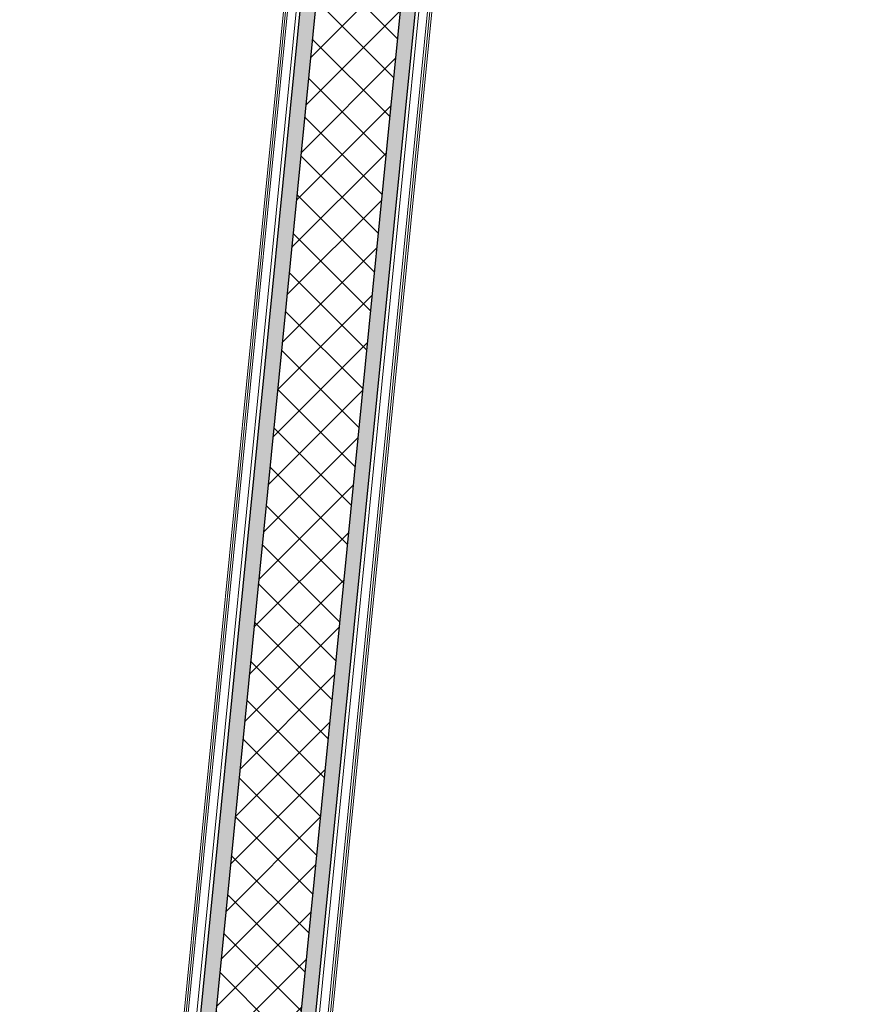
# Model space of a CAD drawing. Header units: millimetres. Extents: x -24070 to 30874, y -36590 to 4541.
# Tile 17 of 86: x -9035 to -8328, y -28139 to -27324. Entities that reach past the tile are written whole.
import ezdxf

# ---------------------------------------------------------------- set-up
doc = ezdxf.new("R2010")
doc.units = ezdxf.units.MM
for name, color, linetype, lineweight in [('A-FLOR-HRAL', 7, 'Continuous', 18), ('A-WALL', 7, 'Continuous', 25), ('A-WALL-PATT', 7, 'Continuous', 25), ('BATIEMENT', 7, 'Continuous', 18)]:
    doc.layers.add(name, color=color, linetype=linetype, lineweight=lineweight)

# ---------------------------------------------------------------- blocks, each defined once
blk = doc.blocks.new('Garde-corps - Garde-corps-510088-2021_015_1111_DCE_1_50_N0 FINI_PLB_EG')
at = {"layer": 'A-FLOR-HRAL'}
for p, q in [((-8857.52, -28949.5), (-8378.86, -24123.68)), ((-8855.88, -28949.66), (-8377.21, -24123.84)), ((-8866.35, -28948.62), (-8389.9, -24145.19)), ((-8859.26, -28949.33), (-8382.75, -24145.23))]:
    blk.add_line(p, q, dxfattribs=at)
blk = doc.blocks.new('Garde-corps - Garde-corps-510192-2021_015_1111_DCE_1_50_N0 FINI_PLB_EG')
at = {"layer": 'A-FLOR-HRAL'}
for p, q in [((-8498.66, -24111.79), (-8977.32, -28937.62)), ((-8497.01, -24111.96), (-8975.68, -28937.78)), ((-8497.43, -24133.86), (-8973.94, -28937.95)), ((-8490.41, -24135.22), (-8966.85, -28938.66))]:
    blk.add_line(p, q, dxfattribs=at)
blk = doc.blocks.new('B02_ARC_rvt-1-2021_015_1111_DCE_1_50_N0 FINI_PLB_EG')
at = {"layer": 'A-WALL-PATT', "lineweight": 5, "true_color": 0xdadada}
blk.add_hatch(color=254, dxfattribs=at).paths.add_polyline_path([(-9022.35, -29655.21), (-8409.89, -23480.5), (-8422.33, -23479.27), (-9034.79, -29653.99), (-9028.57, -29654.6)])
at = {"layer": 'A-WALL-PATT', "lineweight": 18}
h = blk.add_hatch(dxfattribs=at)
h.set_pattern_fill('FP_1', color=256, style=0, pattern_type=2)
h.set_pattern_definition([(45, (0, 0), (-17.67767, 17.67767), []), (135, (0, 0), (-17.67767, -17.67767), [])])
h.paths.add_polyline_path([(-8955.16, -29686.99), (-8340.23, -23487.41), (-8409.89, -23480.5), (-9024.82, -29680.09), (-8989.99, -29683.53)])
at = {"layer": 'A-WALL-PATT', "true_color": 0xdadada}
blk.add_hatch(color=254, dxfattribs=at).paths.add_polyline_path([(-8940.25, -29663.34), (-8327.93, -23488.63), (-8340.23, -23487.41), (-8952.69, -29662.11), (-8946.47, -29662.73)])
at = {"layer": 'A-WALL'}
for p, q in [((-8409.89, -23480.5), (-9022.35, -29655.21)), ((-8340.23, -23487.41), (-8952.69, -29662.11))]:
    blk.add_line(p, q, dxfattribs=at)
at = {"layer": 'BATIEMENT', "lineweight": 25}
for p, q in [((-8487.42, -24135.52), (-8963.87, -28938.95)), ((-8869.33, -28948.33), (-8392.89, -24144.9))]:
    blk.add_line(p, q, dxfattribs=at)
at = {"layer": 'BATIEMENT', "lineweight": 18}
for name in ['Garde-corps - Garde-corps-510192-2021_015_1111_DCE_1_50_N0 FINI_PLB_EG', 'Garde-corps - Garde-corps-510088-2021_015_1111_DCE_1_50_N0 FINI_PLB_EG']:
    blk.add_blockref(name, (0, 0), dxfattribs=at)

msp = doc.modelspace()

# ---------------------------------------------------------------- block references
at = {"lineweight": 5}
msp.add_blockref('B02_ARC_rvt-1-2021_015_1111_DCE_1_50_N0 FINI_PLB_EG', (0, 0), dxfattribs=at)

doc.saveas('drawing.dxf')
